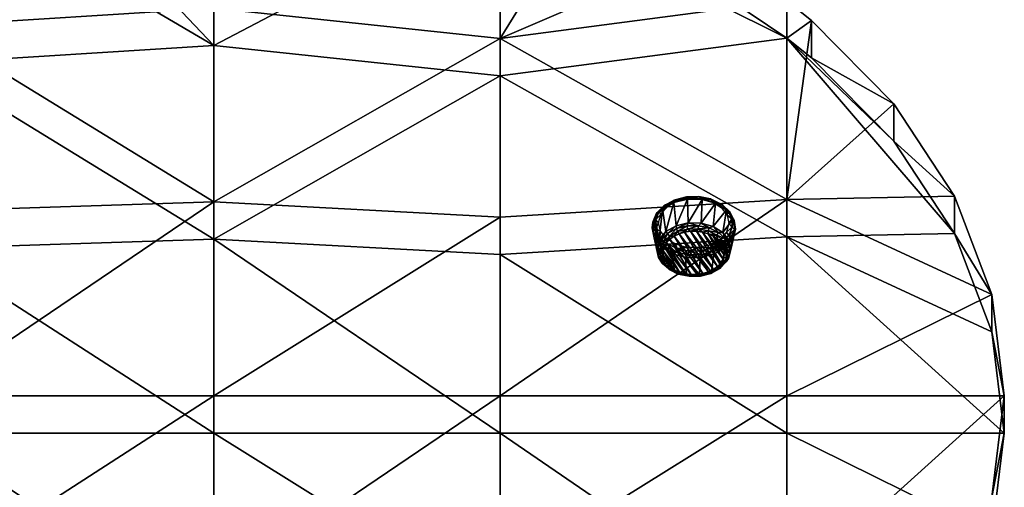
# Model space of a CAD drawing. Header units: millimetres. Extents: x -125 to 125, y -812 to 66.
# Tile 4 of 29: x -24 to 125, y -732 to -661. Entities that reach past the tile are written whole.
import ezdxf

# ---------------------------------------------------------------- set-up
doc = ezdxf.new("R2010")
doc.units = ezdxf.units.MM
doc.header["$LTSCALE"] = 52.148148
for name, color, linetype in [('38', 7, 'CONTINUOUS'), ('39', 7, 'CONTINUOUS'), ('40', 7, 'CONTINUOUS'), ('41', 7, 'CONTINUOUS'), ('56', 7, 'CONTINUOUS'), ('57', 7, 'CONTINUOUS'), ('58', 7, 'CONTINUOUS'), ('59', 7, 'CONTINUOUS'), ('60', 7, 'CONTINUOUS'), ('61', 7, 'CONTINUOUS'), ('62', 7, 'CONTINUOUS')]:
    doc.layers.add(name, color=color, linetype=linetype)

msp = doc.modelspace()

# ---------------------------------------------------------------- linework, layer by layer
at = {"layer": '38', "color": 253, "linetype": 'Continuous', "true_color": 0xa2afbf}
for points in [[(5.2, -635.52, -802.45), (5.2, -665.12, -772.85), (-21.71, -636.79, -801.18), (5.2, -635.52, -802.45)], [(5.2, -635.52, -802.45), (48.61, -642.4, -795.57), (5.2, -665.12, -772.85), (5.2, -635.52, -802.45)], [(-21.71, -636.79, -801.18), (5.2, -665.12, -772.85), (-38.22, -639.68, -798.29), (-21.71, -636.79, -801.18)], [(-38.22, -639.68, -798.29), (5.2, -665.12, -772.85), (-38.22, -667.89, -770.08), (-38.22, -639.68, -798.29)], [(48.61, -642.4, -795.57), (48.61, -669.75, -768.22), (5.2, -665.12, -772.85), (48.61, -642.4, -795.57)], [(80.35, -656.12, -781.85), (92.03, -664.02, -773.95), (48.61, -642.4, -795.57), (80.35, -656.12, -781.85)], [(48.61, -642.4, -795.57), (92.03, -664.02, -773.95), (48.61, -669.75, -768.22), (48.61, -642.4, -795.57)], [(5.2, -665.12, -772.85), (5.2, -694.48, -743.49), (-38.22, -667.89, -770.08), (5.2, -665.12, -772.85)], [(5.2, -665.12, -772.85), (48.61, -669.75, -768.22), (5.2, -694.48, -743.49), (5.2, -665.12, -772.85)], [(92.03, -664.02, -773.95), (92.03, -694.11, -743.86), (48.61, -669.75, -768.22), (92.03, -664.02, -773.95)], [(95.76, -667.02, -770.95), (108.25, -679.64, -758.33), (92.03, -664.02, -773.95), (95.76, -667.02, -770.95)], [(92.03, -664.02, -773.95), (117.46, -693.6, -744.37), (92.03, -694.11, -743.86), (92.03, -664.02, -773.95)], [(108.25, -679.64, -758.33), (117.46, -693.6, -744.37), (92.03, -664.02, -773.95), (108.25, -679.64, -758.33)], [(-38.22, -667.89, -770.08), (5.2, -694.48, -743.49), (-38.22, -695.86, -742.11), (-38.22, -667.89, -770.08)], [(48.61, -669.75, -768.22), (48.61, -696.79, -741.18), (5.2, -694.48, -743.49), (48.61, -669.75, -768.22)], [(48.61, -669.75, -768.22), (92.03, -694.11, -743.86), (48.61, -696.79, -741.18), (48.61, -669.75, -768.22)], [(117.46, -693.6, -744.37), (123.1, -708.48, -729.49), (92.03, -694.11, -743.86), (117.46, -693.6, -744.37)], [(5.2, -694.48, -743.49), (5.2, -723.83, -714.14), (-38.22, -695.86, -742.11), (5.2, -694.48, -743.49)], [(48.61, -696.79, -741.18), (48.61, -723.83, -714.14), (5.2, -694.48, -743.49), (48.61, -696.79, -741.18)], [(5.2, -694.48, -743.49), (48.61, -723.83, -714.14), (5.2, -723.83, -714.14), (5.2, -694.48, -743.49)], [(92.03, -694.11, -743.86), (92.03, -723.83, -714.14), (48.61, -696.79, -741.18), (92.03, -694.11, -743.86)], [(92.03, -694.11, -743.86), (125, -723.83, -714.14), (92.03, -723.83, -714.14), (92.03, -694.11, -743.86)], [(123.1, -708.48, -729.49), (125, -723.83, -714.14), (92.03, -694.11, -743.86), (123.1, -708.48, -729.49)], [(-38.22, -695.86, -742.11), (5.2, -723.83, -714.14), (-38.21, -723.83, -714.14), (-38.22, -695.86, -742.11)], [(48.61, -696.79, -741.18), (92.03, -723.83, -714.14), (48.61, -723.83, -714.14), (48.61, -696.79, -741.18)], [(5.2, -723.83, -714.14), (5.2, -753.19, -684.78), (-38.21, -723.83, -714.14), (5.2, -723.83, -714.14)], [(-38.21, -723.83, -714.14), (5.2, -753.19, -684.78), (-38.21, -751.81, -686.16), (-38.21, -723.83, -714.14)], [(48.61, -723.83, -714.14), (48.61, -750.88, -687.09), (5.2, -723.83, -714.14), (48.61, -723.83, -714.14)], [(5.2, -723.83, -714.14), (48.61, -750.88, -687.09), (5.2, -753.19, -684.78), (5.2, -723.83, -714.14)], [(48.61, -723.83, -714.14), (92.03, -753.56, -684.41), (48.61, -750.88, -687.09), (48.61, -723.83, -714.14)], [(92.03, -723.83, -714.14), (92.03, -753.56, -684.41), (48.61, -723.83, -714.14), (92.03, -723.83, -714.14)], [(92.03, -723.83, -714.14), (125, -723.83, -714.14), (123.1, -739.18, -698.79), (92.03, -723.83, -714.14)], [(92.03, -753.56, -684.41), (92.03, -723.83, -714.14), (123.1, -739.18, -698.79), (92.03, -753.56, -684.41)]]:
    msp.add_3dface(points, dxfattribs=at)
at = {"layer": '39', "color": 253, "linetype": 'Continuous', "true_color": 0xa2afbf}
for points in [[(-38.22, -662.23, -764.42), (5.2, -659.47, -767.19), (-38.22, -634.02, -792.63), (-38.22, -662.23, -764.42)], [(48.61, -664.09, -762.56), (48.61, -636.75, -789.91), (5.2, -659.47, -767.19), (48.61, -664.09, -762.56)], [(48.61, -636.75, -789.91), (48.61, -664.09, -762.56), (62.5, -641.63, -785.03), (48.61, -636.75, -789.91)], [(48.61, -664.09, -762.56), (80.35, -650.47, -776.19), (62.5, -641.63, -785.03), (48.61, -664.09, -762.56)], [(92.03, -658.36, -768.3), (80.35, -650.47, -776.19), (48.61, -664.09, -762.56), (92.03, -658.36, -768.3)], [(5.2, -688.82, -737.83), (5.2, -659.47, -767.19), (-38.22, -662.23, -764.42), (5.2, -688.82, -737.83)], [(5.2, -688.82, -737.83), (48.61, -664.09, -762.56), (5.2, -659.47, -767.19), (5.2, -688.82, -737.83)], [(92.03, -688.45, -738.21), (92.03, -658.36, -768.3), (48.61, -664.09, -762.56), (92.03, -688.45, -738.21)], [(92.03, -658.36, -768.3), (92.03, -688.45, -738.21), (95.76, -661.36, -765.29), (92.03, -658.36, -768.3)], [(-38.22, -690.2, -736.45), (5.2, -688.82, -737.83), (-38.22, -662.23, -764.42), (-38.22, -690.2, -736.45)], [(95.76, -661.36, -765.29), (92.03, -688.45, -738.21), (108.25, -673.98, -752.67), (95.76, -661.36, -765.29)], [(48.61, -691.13, -735.52), (48.61, -664.09, -762.56), (5.2, -688.82, -737.83), (48.61, -691.13, -735.52)], [(48.61, -691.13, -735.52), (92.03, -688.45, -738.21), (48.61, -664.09, -762.56), (48.61, -691.13, -735.52)], [(108.25, -673.98, -752.67), (92.03, -688.45, -738.21), (117.46, -687.95, -738.71), (108.25, -673.98, -752.67)], [(-38.21, -718.18, -708.48), (5.2, -688.82, -737.83), (-38.22, -690.2, -736.45), (-38.21, -718.18, -708.48)], [(5.2, -718.18, -708.48), (5.2, -688.82, -737.83), (-38.21, -718.18, -708.48), (5.2, -718.18, -708.48)], [(5.2, -718.18, -708.48), (48.61, -691.13, -735.52), (5.2, -688.82, -737.83), (5.2, -718.18, -708.48)], [(48.61, -718.18, -708.48), (92.03, -688.45, -738.21), (48.61, -691.13, -735.52), (48.61, -718.18, -708.48)], [(92.03, -718.18, -708.48), (92.03, -688.45, -738.21), (48.61, -718.18, -708.48), (92.03, -718.18, -708.48)], [(117.46, -687.95, -738.71), (92.03, -688.45, -738.21), (123.1, -702.83, -723.83), (117.46, -687.95, -738.71)], [(92.03, -688.45, -738.21), (92.03, -718.18, -708.48), (123.1, -702.83, -723.83), (92.03, -688.45, -738.21)], [(48.61, -718.18, -708.48), (48.61, -691.13, -735.52), (5.2, -718.18, -708.48), (48.61, -718.18, -708.48)], [(92.03, -718.18, -708.48), (125, -718.18, -708.48), (123.1, -702.83, -723.83), (92.03, -718.18, -708.48)], [(5.2, -747.53, -679.12), (5.2, -718.18, -708.48), (-38.21, -746.15, -680.51), (5.2, -747.53, -679.12)], [(-38.21, -746.15, -680.51), (5.2, -718.18, -708.48), (-38.21, -718.18, -708.48), (-38.21, -746.15, -680.51)], [(48.61, -745.22, -681.44), (48.61, -718.18, -708.48), (5.2, -747.53, -679.12), (48.61, -745.22, -681.44)], [(5.2, -747.53, -679.12), (48.61, -718.18, -708.48), (5.2, -718.18, -708.48), (5.2, -747.53, -679.12)], [(92.03, -747.9, -678.75), (92.03, -718.18, -708.48), (48.61, -745.22, -681.44), (92.03, -747.9, -678.75)], [(48.61, -745.22, -681.44), (92.03, -718.18, -708.48), (48.61, -718.18, -708.48), (48.61, -745.22, -681.44)], [(92.03, -747.9, -678.75), (125, -718.18, -708.48), (92.03, -718.18, -708.48), (92.03, -747.9, -678.75)], [(123.1, -733.52, -693.13), (125, -718.18, -708.48), (92.03, -747.9, -678.75), (123.1, -733.52, -693.13)]]:
    msp.add_3dface(points, dxfattribs=at)
at = {"layer": '40', "color": 253, "linetype": 'Continuous', "true_color": 0xa2afbf}
for points in [[(92.03, -664.02, -773.95), (80.35, -656.12, -781.85), (92.03, -658.36, -768.3), (92.03, -664.02, -773.95)], [(92.03, -664.02, -773.95), (92.03, -658.36, -768.3), (95.76, -661.36, -765.29), (92.03, -664.02, -773.95)], [(95.76, -667.02, -770.95), (92.03, -664.02, -773.95), (95.76, -661.36, -765.29), (95.76, -667.02, -770.95)], [(95.76, -667.02, -770.95), (95.76, -661.36, -765.29), (108.25, -673.98, -752.67), (95.76, -667.02, -770.95)], [(108.25, -679.64, -758.33), (95.76, -667.02, -770.95), (108.25, -673.98, -752.67), (108.25, -679.64, -758.33)], [(108.25, -679.64, -758.33), (108.25, -673.98, -752.67), (117.46, -687.95, -738.71), (108.25, -679.64, -758.33)], [(117.46, -693.6, -744.37), (108.25, -679.64, -758.33), (117.46, -687.95, -738.71), (117.46, -693.6, -744.37)], [(117.46, -693.6, -744.37), (117.46, -687.95, -738.71), (123.1, -702.83, -723.83), (117.46, -693.6, -744.37)], [(123.1, -708.48, -729.49), (117.46, -693.6, -744.37), (123.1, -702.83, -723.83), (123.1, -708.48, -729.49)], [(125, -718.18, -708.48), (123.1, -708.48, -729.49), (123.1, -702.83, -723.83), (125, -718.18, -708.48)], [(125, -723.83, -714.14), (123.1, -708.48, -729.49), (125, -718.18, -708.48), (125, -723.83, -714.14)]]:
    msp.add_3dface(points, dxfattribs=at)
at = {"layer": '41', "color": 253, "linetype": 'Continuous', "true_color": 0xa2afbf}
for points in [[(125, -723.83, -714.14), (125, -718.18, -708.48), (123.1, -733.52, -693.13), (125, -723.83, -714.14)], [(123.1, -739.18, -698.79), (125, -723.83, -714.14), (123.1, -733.52, -693.13), (123.1, -739.18, -698.79)]]:
    msp.add_3dface(points, dxfattribs=at)
at = {"layer": '56', "color": 11, "linetype": 'Continuous', "true_color": 0xf76e70}
for points in [[(74.97, -694.02, -753), (75.72, -693.66, -753.36), (79.33, -699.67, -747.35), (74.97, -694.02, -753)], [(76.56, -693.4, -753.62), (80.17, -699.42, -747.6), (75.72, -693.66, -753.36), (76.56, -693.4, -753.62)], [(75.72, -693.66, -753.36), (80.17, -699.42, -747.6), (79.33, -699.67, -747.35), (75.72, -693.66, -753.36)], [(77.45, -693.27, -753.75), (80.92, -699.06, -747.96), (76.56, -693.4, -753.62), (77.45, -693.27, -753.75)], [(80.92, -699.06, -747.96), (80.17, -699.42, -747.6), (76.56, -693.4, -753.62), (80.92, -699.06, -747.96)], [(81.56, -698.6, -748.42), (80.92, -699.06, -747.96), (77.45, -693.27, -753.75), (81.56, -698.6, -748.42)], [(78.36, -693.27, -753.75), (81.56, -698.6, -748.42), (77.45, -693.27, -753.75), (78.36, -693.27, -753.75)], [(82.06, -698.06, -748.96), (81.56, -698.6, -748.42), (78.36, -693.27, -753.75), (82.06, -698.06, -748.96)], [(79.25, -693.39, -753.63), (82.06, -698.06, -748.96), (78.36, -693.27, -753.75), (79.25, -693.39, -753.63)], [(80.1, -693.63, -753.39), (82.4, -697.47, -749.55), (79.25, -693.39, -753.63), (80.1, -693.63, -753.39)], [(82.4, -697.47, -749.55), (82.06, -698.06, -748.96), (79.25, -693.39, -753.63), (82.4, -697.47, -749.55)], [(80.86, -693.98, -753.04), (82.57, -696.83, -750.19), (80.1, -693.63, -753.39), (80.86, -693.98, -753.04)], [(82.57, -696.83, -750.19), (82.4, -697.47, -749.55), (80.1, -693.63, -753.39), (82.57, -696.83, -750.19)], [(73.49, -695.61, -751.41), (73.83, -695.01, -752.01), (76.63, -699.69, -747.33), (73.49, -695.61, -751.41)], [(73.83, -695.01, -752.01), (74.33, -694.48, -752.54), (77.53, -699.81, -747.21), (73.83, -695.01, -752.01)], [(76.63, -699.69, -747.33), (73.83, -695.01, -752.01), (77.53, -699.81, -747.21), (76.63, -699.69, -747.33)], [(74.33, -694.48, -752.54), (74.97, -694.02, -753), (78.44, -699.8, -747.22), (74.33, -694.48, -752.54)], [(77.53, -699.81, -747.21), (74.33, -694.48, -752.54), (78.44, -699.8, -747.22), (77.53, -699.81, -747.21)], [(78.44, -699.8, -747.22), (74.97, -694.02, -753), (79.33, -699.67, -747.35), (78.44, -699.8, -747.22)], [(81.51, -694.43, -752.59), (82.56, -696.19, -750.83), (80.86, -693.98, -753.04), (81.51, -694.43, -752.59)], [(82.56, -696.19, -750.83), (82.57, -696.83, -750.19), (80.86, -693.98, -753.04), (82.56, -696.19, -750.83)], [(82.02, -694.97, -752.05), (82.38, -695.56, -751.46), (81.51, -694.43, -752.59), (82.02, -694.97, -752.05)], [(82.38, -695.56, -751.46), (82.56, -696.19, -750.83), (81.51, -694.43, -752.59), (82.38, -695.56, -751.46)], [(73.32, -696.24, -750.78), (73.49, -695.61, -751.41), (75.79, -699.45, -747.57), (73.32, -696.24, -750.78)], [(75.03, -699.09, -747.93), (73.32, -696.24, -750.78), (75.79, -699.45, -747.57), (75.03, -699.09, -747.93)], [(73.33, -696.89, -750.13), (73.32, -696.24, -750.78), (75.03, -699.09, -747.93), (73.33, -696.89, -750.13)], [(75.79, -699.45, -747.57), (73.49, -695.61, -751.41), (76.63, -699.69, -747.33), (75.79, -699.45, -747.57)], [(74.38, -698.64, -748.38), (73.33, -696.89, -750.13), (75.03, -699.09, -747.93), (74.38, -698.64, -748.38)], [(73.51, -697.52, -749.5), (73.33, -696.89, -750.13), (74.38, -698.64, -748.38), (73.51, -697.52, -749.5)], [(73.87, -698.11, -748.91), (73.51, -697.52, -749.5), (74.38, -698.64, -748.38), (73.87, -698.11, -748.91)]]:
    msp.add_3dface(points, dxfattribs=at)
at = {"layer": '57', "color": 11, "linetype": 'Continuous', "true_color": 0xf76e70}
for points in [[(74.92, -688.91, -750.7), (77, -688.41, -751.19), (75.25, -692.44, -753.38), (74.92, -688.91, -750.7)], [(75.25, -692.44, -753.38), (77, -688.41, -751.19), (77.1, -692, -753.82), (75.25, -692.44, -753.38)], [(77, -688.41, -751.19), (79.19, -688.45, -751.15), (77.1, -692, -753.82), (77, -688.41, -751.19)], [(77.1, -692, -753.82), (79.19, -688.45, -751.15), (79.06, -692.04, -753.79), (77.1, -692, -753.82)], [(79.19, -688.45, -751.15), (81.24, -689.02, -750.59), (79.06, -692.04, -753.79), (79.19, -688.45, -751.15)], [(79.06, -692.04, -753.79), (81.24, -689.02, -750.59), (80.88, -692.54, -753.28), (79.06, -692.04, -753.79)], [(81.24, -689.02, -750.59), (82.88, -690.04, -749.56), (80.88, -692.54, -753.28), (81.24, -689.02, -750.59)], [(80.88, -692.54, -753.28), (82.88, -690.04, -749.56), (82.34, -693.46, -752.37), (80.88, -692.54, -753.28)], [(82.88, -690.04, -749.56), (83.93, -691.4, -748.2), (82.34, -693.46, -752.37), (82.88, -690.04, -749.56)], [(82.34, -693.46, -752.37), (83.93, -691.4, -748.2), (83.28, -694.67, -751.15), (82.34, -693.46, -752.37)], [(83.93, -691.4, -748.2), (84.26, -692.94, -746.66), (83.28, -694.67, -751.15), (83.93, -691.4, -748.2)], [(83.28, -694.67, -751.15), (84.26, -692.94, -746.66), (83.57, -696.04, -749.79), (83.28, -694.67, -751.15)], [(84.26, -692.94, -746.66), (83.83, -694.46, -745.14), (83.57, -696.04, -749.79), (84.26, -692.94, -746.66)], [(83.83, -694.46, -745.14), (82.68, -695.78, -743.82), (83.19, -697.39, -748.43), (83.83, -694.46, -745.14)], [(83.57, -696.04, -749.79), (83.83, -694.46, -745.14), (83.19, -697.39, -748.43), (83.57, -696.04, -749.79)], [(80.97, -696.75, -742.85), (80.64, -699.44, -746.39), (82.17, -698.57, -747.25), (80.97, -696.75, -742.85)], [(82.68, -695.78, -743.82), (80.97, -696.75, -742.85), (82.17, -698.57, -747.25), (82.68, -695.78, -743.82)], [(83.19, -697.39, -748.43), (82.68, -695.78, -743.82), (82.17, -698.57, -747.25), (83.19, -697.39, -748.43)]]:
    msp.add_3dface(points, dxfattribs=at)
at = {"layer": '58', "color": 11, "linetype": 'Continuous', "true_color": 0xf76e70}
for points in [[(73.2, -689.87, -749.73), (74.92, -688.91, -750.7), (73.72, -693.31, -752.52), (73.2, -689.87, -749.73)], [(74.92, -688.91, -750.7), (75.25, -692.44, -753.38), (73.72, -693.31, -752.52), (74.92, -688.91, -750.7)], [(72.06, -691.2, -748.4), (73.2, -689.87, -749.73), (72.7, -694.49, -751.34), (72.06, -691.2, -748.4)], [(72.7, -694.49, -751.34), (73.2, -689.87, -749.73), (73.72, -693.31, -752.52), (72.7, -694.49, -751.34)], [(71.63, -692.72, -746.88), (72.06, -691.2, -748.4), (72.31, -695.84, -749.98), (71.63, -692.72, -746.88)], [(72.31, -695.84, -749.98), (72.06, -691.2, -748.4), (72.7, -694.49, -751.34), (72.31, -695.84, -749.98)], [(72.61, -697.21, -748.61), (71.63, -692.72, -746.88), (72.31, -695.84, -749.98), (72.61, -697.21, -748.61)], [(71.95, -694.25, -745.35), (71.63, -692.72, -746.88), (72.61, -697.21, -748.61), (71.95, -694.25, -745.35)], [(73.54, -698.43, -747.4), (71.95, -694.25, -745.35), (72.61, -697.21, -748.61), (73.54, -698.43, -747.4)], [(73, -695.62, -743.98), (71.95, -694.25, -745.35), (73.54, -698.43, -747.4), (73, -695.62, -743.98)], [(74.65, -696.64, -742.96), (73, -695.62, -743.98), (75.01, -699.34, -746.48), (74.65, -696.64, -742.96)], [(75.01, -699.34, -746.48), (73, -695.62, -743.98), (73.54, -698.43, -747.4), (75.01, -699.34, -746.48)], [(76.69, -697.21, -742.39), (74.65, -696.64, -742.96), (76.83, -699.84, -745.98), (76.69, -697.21, -742.39)], [(76.83, -699.84, -745.98), (74.65, -696.64, -742.96), (75.01, -699.34, -746.48), (76.83, -699.84, -745.98)], [(80.64, -699.44, -746.39), (80.97, -696.75, -742.85), (78.89, -697.25, -742.35), (80.64, -699.44, -746.39)], [(78.89, -697.25, -742.35), (76.69, -697.21, -742.39), (78.79, -699.88, -745.95), (78.89, -697.25, -742.35)], [(78.79, -699.88, -745.95), (76.69, -697.21, -742.39), (76.83, -699.84, -745.98), (78.79, -699.88, -745.95)], [(80.64, -699.44, -746.39), (78.89, -697.25, -742.35), (78.79, -699.88, -745.95), (80.64, -699.44, -746.39)]]:
    msp.add_3dface(points, dxfattribs=at)
at = {"layer": '59', "color": 11, "linetype": 'Continuous', "true_color": 0xf76e70}
for points in [[(72.7, -694.49, -751.34), (73.72, -693.31, -752.52), (73.02, -694.59, -751.84), (72.7, -694.49, -751.34)], [(73.02, -694.59, -751.84), (73.72, -693.31, -752.52), (73.98, -693.6, -752.84), (73.02, -694.59, -751.84)], [(73.02, -694.59, -751.84), (73.98, -693.6, -752.84), (73.34, -694.92, -751.95), (73.02, -694.59, -751.84)], [(73.34, -694.92, -751.95), (73.98, -693.6, -752.84), (74.24, -693.98, -752.88), (73.34, -694.92, -751.95)], [(73.72, -693.31, -752.52), (75.25, -692.44, -753.38), (73.98, -693.6, -752.84), (73.72, -693.31, -752.52)], [(73.98, -693.6, -752.84), (75.25, -692.44, -753.38), (75.33, -692.86, -753.58), (73.98, -693.6, -752.84)], [(73.98, -693.6, -752.84), (75.33, -692.86, -753.58), (74.24, -693.98, -752.88), (73.98, -693.6, -752.84)], [(74.24, -693.98, -752.88), (75.33, -692.86, -753.58), (75.5, -693.3, -753.57), (74.24, -693.98, -752.88)], [(74.97, -694.02, -753), (74.24, -693.98, -752.88), (75.5, -693.3, -753.57), (74.97, -694.02, -753)], [(75.72, -693.66, -753.36), (74.97, -694.02, -753), (75.5, -693.3, -753.57), (75.72, -693.66, -753.36)], [(72.31, -695.84, -749.98), (72.7, -694.49, -751.34), (72.53, -695.75, -750.69), (72.31, -695.84, -749.98)], [(72.53, -695.75, -750.69), (72.7, -694.49, -751.34), (73.02, -694.59, -751.84), (72.53, -695.75, -750.69)], [(72.53, -695.75, -750.69), (73.02, -694.59, -751.84), (72.89, -696, -750.87), (72.53, -695.75, -750.69)], [(72.89, -696, -750.87), (73.02, -694.59, -751.84), (73.34, -694.92, -751.95), (72.89, -696, -750.87)], [(73.49, -695.61, -751.41), (72.89, -696, -750.87), (73.34, -694.92, -751.95), (73.49, -695.61, -751.41)], [(73.83, -695.01, -752.01), (73.34, -694.92, -751.95), (74.24, -693.98, -752.88), (73.83, -695.01, -752.01)], [(73.83, -695.01, -752.01), (73.49, -695.61, -751.41), (73.34, -694.92, -751.95), (73.83, -695.01, -752.01)], [(74.33, -694.48, -752.54), (73.83, -695.01, -752.01), (74.24, -693.98, -752.88), (74.33, -694.48, -752.54)], [(74.97, -694.02, -753), (74.33, -694.48, -752.54), (74.24, -693.98, -752.88), (74.97, -694.02, -753)], [(72.58, -696.96, -749.48), (72.31, -695.84, -749.98), (72.53, -695.75, -750.69), (72.58, -696.96, -749.48)], [(72.61, -697.21, -748.61), (72.31, -695.84, -749.98), (72.58, -696.96, -749.48), (72.61, -697.21, -748.61)], [(72.93, -697.12, -749.74), (72.53, -695.75, -750.69), (72.89, -696, -750.87), (72.93, -697.12, -749.74)], [(72.58, -696.96, -749.48), (72.53, -695.75, -750.69), (72.93, -697.12, -749.74), (72.58, -696.96, -749.48)], [(73.49, -695.61, -751.41), (73.32, -696.24, -750.78), (72.89, -696, -750.87), (73.49, -695.61, -751.41)], [(73.32, -696.24, -750.78), (73.33, -696.89, -750.13), (72.89, -696, -750.87), (73.32, -696.24, -750.78)], [(73.33, -696.89, -750.13), (72.93, -697.12, -749.74), (72.89, -696, -750.87), (73.33, -696.89, -750.13)], [(73.15, -698.09, -748.34), (72.61, -697.21, -748.61), (72.58, -696.96, -749.48), (73.15, -698.09, -748.34)], [(73.47, -698.19, -748.68), (72.58, -696.96, -749.48), (72.93, -697.12, -749.74), (73.47, -698.19, -748.68)], [(73.15, -698.09, -748.34), (72.58, -696.96, -749.48), (73.47, -698.19, -748.68), (73.15, -698.09, -748.34)], [(73.54, -698.43, -747.4), (72.61, -697.21, -748.61), (73.15, -698.09, -748.34), (73.54, -698.43, -747.4)], [(73.33, -696.89, -750.13), (73.51, -697.52, -749.5), (72.93, -697.12, -749.74), (73.33, -696.89, -750.13)], [(73.87, -698.11, -748.91), (73.47, -698.19, -748.68), (72.93, -697.12, -749.74), (73.87, -698.11, -748.91)], [(73.51, -697.52, -749.5), (73.87, -698.11, -748.91), (72.93, -697.12, -749.74), (73.51, -697.52, -749.5)], [(74.2, -699.05, -747.39), (73.54, -698.43, -747.4), (73.15, -698.09, -748.34), (74.2, -699.05, -747.39)], [(74.44, -699.08, -747.78), (73.15, -698.09, -748.34), (73.47, -698.19, -748.68), (74.44, -699.08, -747.78)], [(74.2, -699.05, -747.39), (73.15, -698.09, -748.34), (74.44, -699.08, -747.78), (74.2, -699.05, -747.39)], [(73.87, -698.11, -748.91), (74.38, -698.64, -748.38), (73.47, -698.19, -748.68), (73.87, -698.11, -748.91)], [(74.38, -698.64, -748.38), (74.44, -699.08, -747.78), (73.47, -698.19, -748.68), (74.38, -698.64, -748.38)], [(75.01, -699.34, -746.48), (73.54, -698.43, -747.4), (74.2, -699.05, -747.39), (75.01, -699.34, -746.48)], [(75.6, -699.73, -746.71), (74.2, -699.05, -747.39), (75.76, -699.72, -747.15), (75.6, -699.73, -746.71)], [(75.6, -699.73, -746.71), (75.01, -699.34, -746.48), (74.2, -699.05, -747.39), (75.6, -699.73, -746.71)], [(75.76, -699.72, -747.15), (74.2, -699.05, -747.39), (74.44, -699.08, -747.78), (75.76, -699.72, -747.15)], [(74.38, -698.64, -748.38), (75.03, -699.09, -747.93), (74.44, -699.08, -747.78), (74.38, -698.64, -748.38)], [(75.03, -699.09, -747.93), (75.79, -699.45, -747.57), (74.44, -699.08, -747.78), (75.03, -699.09, -747.93)], [(75.79, -699.45, -747.57), (75.76, -699.72, -747.15), (74.44, -699.08, -747.78), (75.79, -699.45, -747.57)], [(76.83, -699.84, -745.98), (75.01, -699.34, -746.48), (75.6, -699.73, -746.71), (76.83, -699.84, -745.98)], [(77.29, -700.04, -746.83), (75.6, -699.73, -746.71), (75.76, -699.72, -747.15), (77.29, -700.04, -746.83)], [(77.24, -700.07, -746.36), (75.6, -699.73, -746.71), (77.29, -700.04, -746.83), (77.24, -700.07, -746.36)], [(77.24, -700.07, -746.36), (76.83, -699.84, -745.98), (75.6, -699.73, -746.71), (77.24, -700.07, -746.36)], [(75.79, -699.45, -747.57), (76.63, -699.69, -747.33), (75.76, -699.72, -747.15), (75.79, -699.45, -747.57)], [(76.63, -699.69, -747.33), (77.29, -700.04, -746.83), (75.76, -699.72, -747.15), (76.63, -699.69, -747.33)], [(76.63, -699.69, -747.33), (77.53, -699.81, -747.21), (77.29, -700.04, -746.83), (76.63, -699.69, -747.33)], [(78.44, -699.8, -747.22), (79.33, -699.67, -747.35), (78.88, -700.01, -746.86), (78.44, -699.8, -747.22)], [(80.64, -699.44, -746.39), (78.79, -699.88, -745.95), (80.55, -699.63, -746.8), (80.64, -699.44, -746.39)], [(80.55, -699.63, -746.8), (78.79, -699.88, -745.95), (78.95, -700.04, -746.4), (80.55, -699.63, -746.8)], [(80.17, -699.42, -747.6), (80.38, -699.63, -747.24), (78.88, -700.01, -746.86), (80.17, -699.42, -747.6)], [(79.33, -699.67, -747.35), (80.17, -699.42, -747.6), (78.88, -700.01, -746.86), (79.33, -699.67, -747.35)], [(80.38, -699.63, -747.24), (78.95, -700.04, -746.4), (78.88, -700.01, -746.86), (80.38, -699.63, -747.24)], [(80.55, -699.63, -746.8), (78.95, -700.04, -746.4), (80.38, -699.63, -747.24), (80.55, -699.63, -746.8)], [(78.79, -699.88, -745.95), (76.83, -699.84, -745.98), (77.24, -700.07, -746.36), (78.79, -699.88, -745.95)], [(78.95, -700.04, -746.4), (78.79, -699.88, -745.95), (77.24, -700.07, -746.36), (78.95, -700.04, -746.4)], [(78.95, -700.04, -746.4), (77.24, -700.07, -746.36), (78.88, -700.01, -746.86), (78.95, -700.04, -746.4)], [(78.88, -700.01, -746.86), (77.24, -700.07, -746.36), (77.29, -700.04, -746.83), (78.88, -700.01, -746.86)], [(77.53, -699.81, -747.21), (78.44, -699.8, -747.22), (77.29, -700.04, -746.83), (77.53, -699.81, -747.21)], [(78.44, -699.8, -747.22), (78.88, -700.01, -746.86), (77.29, -700.04, -746.83), (78.44, -699.8, -747.22)]]:
    msp.add_3dface(points, dxfattribs=at)
at = {"layer": '60', "color": 11, "linetype": 'Continuous', "true_color": 0xf76e70}
for points in [[(75.25, -692.44, -753.38), (77.1, -692, -753.82), (75.33, -692.86, -753.58), (75.25, -692.44, -753.38)], [(75.33, -692.86, -753.58), (77.1, -692, -753.82), (76.94, -692.46, -753.98), (75.33, -692.86, -753.58)], [(76.94, -692.46, -753.98), (77.1, -692, -753.82), (78.65, -692.42, -754.01), (76.94, -692.46, -753.98)], [(77.1, -692, -753.82), (79.06, -692.04, -753.79), (78.65, -692.42, -754.01), (77.1, -692, -753.82)], [(78.65, -692.42, -754.01), (79.06, -692.04, -753.79), (80.28, -692.76, -753.67), (78.65, -692.42, -754.01)], [(79.06, -692.04, -753.79), (80.88, -692.54, -753.28), (80.28, -692.76, -753.67), (79.06, -692.04, -753.79)], [(75.5, -693.3, -753.57), (75.33, -692.86, -753.58), (76.94, -692.46, -753.98), (75.5, -693.3, -753.57)], [(75.5, -693.3, -753.57), (76.94, -692.46, -753.98), (77, -692.92, -753.95), (75.5, -693.3, -753.57)], [(75.72, -693.66, -753.36), (75.5, -693.3, -753.57), (77, -692.92, -753.95), (75.72, -693.66, -753.36)], [(76.56, -693.4, -753.62), (75.72, -693.66, -753.36), (77, -692.92, -753.95), (76.56, -693.4, -753.62)], [(77.45, -693.27, -753.75), (76.56, -693.4, -753.62), (77, -692.92, -753.95), (77.45, -693.27, -753.75)], [(76.94, -692.46, -753.98), (78.65, -692.42, -754.01), (77, -692.92, -753.95), (76.94, -692.46, -753.98)], [(77, -692.92, -753.95), (78.65, -692.42, -754.01), (78.6, -692.89, -753.98), (77, -692.92, -753.95)], [(77.45, -693.27, -753.75), (77, -692.92, -753.95), (78.6, -692.89, -753.98), (77.45, -693.27, -753.75)], [(78.36, -693.27, -753.75), (77.45, -693.27, -753.75), (78.6, -692.89, -753.98), (78.36, -693.27, -753.75)], [(79.25, -693.39, -753.63), (78.36, -693.27, -753.75), (78.6, -692.89, -753.98), (79.25, -693.39, -753.63)], [(78.65, -692.42, -754.01), (80.28, -692.76, -753.67), (78.6, -692.89, -753.98), (78.65, -692.42, -754.01)], [(78.6, -692.89, -753.98), (80.28, -692.76, -753.67), (80.13, -693.2, -753.66), (78.6, -692.89, -753.98)], [(79.25, -693.39, -753.63), (78.6, -692.89, -753.98), (80.13, -693.2, -753.66), (79.25, -693.39, -753.63)], [(80.1, -693.63, -753.39), (79.25, -693.39, -753.63), (80.13, -693.2, -753.66), (80.1, -693.63, -753.39)], [(80.1, -693.63, -753.39), (80.13, -693.2, -753.66), (81.45, -693.84, -753.02), (80.1, -693.63, -753.39)], [(80.86, -693.98, -753.04), (80.1, -693.63, -753.39), (81.45, -693.84, -753.02), (80.86, -693.98, -753.04)], [(80.28, -692.76, -753.67), (81.69, -693.44, -752.99), (80.13, -693.2, -753.66), (80.28, -692.76, -753.67)], [(80.13, -693.2, -753.66), (81.69, -693.44, -752.99), (81.45, -693.84, -753.02), (80.13, -693.2, -753.66)], [(80.28, -692.76, -753.67), (80.88, -692.54, -753.28), (81.69, -693.44, -752.99), (80.28, -692.76, -753.67)], [(80.88, -692.54, -753.28), (82.34, -693.46, -752.37), (81.69, -693.44, -752.99), (80.88, -692.54, -753.28)], [(81.69, -693.44, -752.99), (82.73, -694.4, -752.04), (81.45, -693.84, -753.02), (81.69, -693.44, -752.99)], [(81.69, -693.44, -752.99), (82.34, -693.46, -752.37), (82.73, -694.4, -752.04), (81.69, -693.44, -752.99)], [(82.34, -693.46, -752.37), (83.28, -694.67, -751.15), (82.73, -694.4, -752.04), (82.34, -693.46, -752.37)], [(81.51, -694.43, -752.59), (80.86, -693.98, -753.04), (81.45, -693.84, -753.02), (81.51, -694.43, -752.59)], [(81.45, -693.84, -753.02), (82.73, -694.4, -752.04), (82.42, -694.74, -752.13), (81.45, -693.84, -753.02)], [(81.51, -694.43, -752.59), (81.45, -693.84, -753.02), (82.42, -694.74, -752.13), (81.51, -694.43, -752.59)], [(82.02, -694.97, -752.05), (81.51, -694.43, -752.59), (82.42, -694.74, -752.13), (82.02, -694.97, -752.05)], [(82.02, -694.97, -752.05), (82.42, -694.74, -752.13), (82.95, -695.8, -751.07), (82.02, -694.97, -752.05)], [(82.38, -695.56, -751.46), (82.02, -694.97, -752.05), (82.95, -695.8, -751.07), (82.38, -695.56, -751.46)], [(82.73, -694.4, -752.04), (83.3, -695.54, -750.9), (82.42, -694.74, -752.13), (82.73, -694.4, -752.04)], [(82.42, -694.74, -752.13), (83.3, -695.54, -750.9), (82.95, -695.8, -751.07), (82.42, -694.74, -752.13)], [(82.73, -694.4, -752.04), (83.28, -694.67, -751.15), (83.3, -695.54, -750.9), (82.73, -694.4, -752.04)], [(83.28, -694.67, -751.15), (83.57, -696.04, -749.79), (83.3, -695.54, -750.9), (83.28, -694.67, -751.15)], [(82.56, -696.19, -750.83), (82.38, -695.56, -751.46), (82.95, -695.8, -751.07), (82.56, -696.19, -750.83)], [(82.56, -696.19, -750.83), (82.95, -695.8, -751.07), (83, -696.93, -749.94), (82.56, -696.19, -750.83)], [(82.57, -696.83, -750.19), (82.56, -696.19, -750.83), (83, -696.93, -749.94), (82.57, -696.83, -750.19)], [(83.35, -696.74, -749.69), (82.87, -697.9, -748.54), (83, -696.93, -749.94), (83.35, -696.74, -749.69)], [(83.35, -696.74, -749.69), (83.19, -697.39, -748.43), (82.87, -697.9, -748.54), (83.35, -696.74, -749.69)], [(83.3, -695.54, -750.9), (83.35, -696.74, -749.69), (82.95, -695.8, -751.07), (83.3, -695.54, -750.9)], [(82.95, -695.8, -751.07), (83.35, -696.74, -749.69), (83, -696.93, -749.94), (82.95, -695.8, -751.07)], [(83.57, -696.04, -749.79), (83.19, -697.39, -748.43), (83.35, -696.74, -749.69), (83.57, -696.04, -749.79)], [(83.3, -695.54, -750.9), (83.57, -696.04, -749.79), (83.35, -696.74, -749.69), (83.3, -695.54, -750.9)], [(81.56, -698.6, -748.42), (82.06, -698.06, -748.96), (81.65, -698.94, -747.93), (81.56, -698.6, -748.42)], [(82.55, -698.01, -748.86), (81.91, -698.9, -747.54), (81.65, -698.94, -747.93), (82.55, -698.01, -748.86)], [(82.06, -698.06, -748.96), (82.55, -698.01, -748.86), (81.65, -698.94, -747.93), (82.06, -698.06, -748.96)], [(82.87, -697.9, -748.54), (81.91, -698.9, -747.54), (82.55, -698.01, -748.86), (82.87, -697.9, -748.54)], [(82.87, -697.9, -748.54), (82.17, -698.57, -747.25), (81.91, -698.9, -747.54), (82.87, -697.9, -748.54)], [(82.06, -698.06, -748.96), (82.4, -697.47, -749.55), (82.55, -698.01, -748.86), (82.06, -698.06, -748.96)], [(83.19, -697.39, -748.43), (82.17, -698.57, -747.25), (82.87, -697.9, -748.54), (83.19, -697.39, -748.43)], [(82.4, -697.47, -749.55), (82.57, -696.83, -750.19), (83, -696.93, -749.94), (82.4, -697.47, -749.55)], [(82.4, -697.47, -749.55), (83, -696.93, -749.94), (82.55, -698.01, -748.86), (82.4, -697.47, -749.55)], [(83, -696.93, -749.94), (82.87, -697.9, -748.54), (82.55, -698.01, -748.86), (83, -696.93, -749.94)], [(80.17, -699.42, -747.6), (80.92, -699.06, -747.96), (80.38, -699.63, -747.24), (80.17, -699.42, -747.6)], [(80.55, -699.63, -746.8), (80.38, -699.63, -747.24), (81.65, -698.94, -747.93), (80.55, -699.63, -746.8)], [(80.38, -699.63, -747.24), (80.92, -699.06, -747.96), (81.65, -698.94, -747.93), (80.38, -699.63, -747.24)], [(81.91, -698.9, -747.54), (80.55, -699.63, -746.8), (81.65, -698.94, -747.93), (81.91, -698.9, -747.54)], [(80.64, -699.44, -746.39), (80.55, -699.63, -746.8), (81.91, -698.9, -747.54), (80.64, -699.44, -746.39)], [(82.17, -698.57, -747.25), (80.64, -699.44, -746.39), (81.91, -698.9, -747.54), (82.17, -698.57, -747.25)], [(80.92, -699.06, -747.96), (81.56, -698.6, -748.42), (81.65, -698.94, -747.93), (80.92, -699.06, -747.96)]]:
    msp.add_3dface(points, dxfattribs=at)
at = {"layer": '61', "color": 11, "linetype": 'Continuous', "true_color": 0xf76e70}
for points in [[(77, -688.41, -751.19), (74.92, -688.91, -750.7), (76.79, -688.09, -750.72), (77, -688.41, -751.19)], [(74.92, -688.91, -750.7), (74.95, -688.56, -750.25), (76.79, -688.09, -750.72), (74.92, -688.91, -750.7)], [(75.13, -688.48, -749.72), (76.86, -688.04, -750.15), (74.95, -688.56, -750.25), (75.13, -688.48, -749.72)], [(74.95, -688.56, -750.25), (76.86, -688.04, -750.15), (76.79, -688.09, -750.72), (74.95, -688.56, -750.25)], [(75.13, -688.48, -749.72), (77.15, -688.29, -749.68), (76.86, -688.04, -750.15), (75.13, -688.48, -749.72)], [(75.39, -688.7, -749.27), (77.15, -688.29, -749.68), (75.13, -688.48, -749.72), (75.39, -688.7, -749.27)], [(76.79, -688.09, -750.72), (78.7, -688.01, -750.19), (78.75, -688.05, -750.75), (76.79, -688.09, -750.72)], [(76.86, -688.04, -750.15), (78.7, -688.01, -750.19), (76.79, -688.09, -750.72), (76.86, -688.04, -750.15)], [(77, -688.41, -751.19), (76.79, -688.09, -750.72), (78.75, -688.05, -750.75), (77, -688.41, -751.19)], [(76.86, -688.04, -750.15), (77.15, -688.29, -749.68), (78.7, -688.01, -750.19), (76.86, -688.04, -750.15)], [(79.19, -688.45, -751.15), (77, -688.41, -751.19), (78.75, -688.05, -750.75), (79.19, -688.45, -751.15)], [(77.15, -688.29, -749.68), (79, -688.32, -749.65), (78.7, -688.01, -750.19), (77.15, -688.29, -749.68)], [(78.7, -688.01, -750.19), (80.46, -688.37, -749.82), (78.75, -688.05, -750.75), (78.7, -688.01, -750.19)], [(78.7, -688.01, -750.19), (79, -688.32, -749.65), (80.46, -688.37, -749.82), (78.7, -688.01, -750.19)], [(78.75, -688.05, -750.75), (80.46, -688.37, -749.82), (80.62, -688.44, -750.36), (78.75, -688.05, -750.75)], [(79.19, -688.45, -751.15), (78.75, -688.05, -750.75), (80.62, -688.44, -750.36), (79.19, -688.45, -751.15)], [(79, -688.32, -749.65), (80.72, -688.8, -749.17), (80.46, -688.37, -749.82), (79, -688.32, -749.65)], [(81.24, -689.02, -750.59), (79.19, -688.45, -751.15), (80.62, -688.44, -750.36), (81.24, -689.02, -750.59)], [(80.46, -688.37, -749.82), (81.98, -689.11, -749.09), (80.62, -688.44, -750.36), (80.46, -688.37, -749.82)], [(80.46, -688.37, -749.82), (80.72, -688.8, -749.17), (81.98, -689.11, -749.09), (80.46, -688.37, -749.82)], [(80.62, -688.44, -750.36), (81.98, -689.11, -749.09), (82.23, -689.22, -749.58), (80.62, -688.44, -750.36)], [(81.24, -689.02, -750.59), (80.62, -688.44, -750.36), (82.23, -689.22, -749.58), (81.24, -689.02, -750.59)], [(80.72, -688.8, -749.17), (82.11, -689.66, -748.31), (81.98, -689.11, -749.09), (80.72, -688.8, -749.17)], [(82.88, -690.04, -749.56), (81.24, -689.02, -750.59), (82.23, -689.22, -749.58), (82.88, -690.04, -749.56)], [(81.98, -689.11, -749.09), (83.1, -690.14, -748.06), (82.23, -689.22, -749.58), (81.98, -689.11, -749.09)], [(81.98, -689.11, -749.09), (82.11, -689.66, -748.31), (83.1, -690.14, -748.06), (81.98, -689.11, -749.09)], [(82.23, -689.22, -749.58), (83.1, -690.14, -748.06), (83.43, -690.32, -748.49), (82.23, -689.22, -749.58)], [(82.88, -690.04, -749.56), (82.23, -689.22, -749.58), (83.43, -690.32, -748.49), (82.88, -690.04, -749.56)], [(82.11, -689.66, -748.31), (83, -690.81, -747.16), (83.1, -690.14, -748.06), (82.11, -689.66, -748.31)], [(83.93, -691.4, -748.2), (82.88, -690.04, -749.56), (83.43, -690.32, -748.49), (83.93, -691.4, -748.2)], [(83.1, -690.14, -748.06), (83, -690.81, -747.16), (83.72, -691.36, -746.83), (83.1, -690.14, -748.06)], [(83, -690.81, -747.16), (83.27, -692.1, -745.86), (83.72, -691.36, -746.83), (83, -690.81, -747.16)], [(83.1, -690.14, -748.06), (83.72, -691.36, -746.83), (83.43, -690.32, -748.49), (83.1, -690.14, -748.06)], [(83.43, -690.32, -748.49), (83.72, -691.36, -746.83), (84.08, -691.62, -747.19), (83.43, -690.32, -748.49)], [(83.93, -691.4, -748.2), (83.43, -690.32, -748.49), (84.08, -691.62, -747.19), (83.93, -691.4, -748.2)], [(83.27, -692.1, -745.86), (82.91, -693.39, -744.58), (83.77, -692.66, -745.53), (83.27, -692.1, -745.86)], [(83.72, -691.36, -746.83), (83.27, -692.1, -745.86), (83.77, -692.66, -745.53), (83.72, -691.36, -746.83)], [(83.72, -691.36, -746.83), (83.77, -692.66, -745.53), (84.08, -691.62, -747.19), (83.72, -691.36, -746.83)], [(84.08, -691.62, -747.19), (83.77, -692.66, -745.53), (84.14, -693, -745.81), (84.08, -691.62, -747.19)], [(84.26, -692.94, -746.66), (83.93, -691.4, -748.2), (84.08, -691.62, -747.19), (84.26, -692.94, -746.66)], [(84.26, -692.94, -746.66), (84.08, -691.62, -747.19), (84.14, -693, -745.81), (84.26, -692.94, -746.66)], [(82.91, -693.39, -744.58), (81.94, -694.51, -743.46), (83.25, -693.91, -744.29), (82.91, -693.39, -744.58)], [(83.77, -692.66, -745.53), (82.91, -693.39, -744.58), (83.25, -693.91, -744.29), (83.77, -692.66, -745.53)], [(83.77, -692.66, -745.53), (83.25, -693.91, -744.29), (84.14, -693, -745.81), (83.77, -692.66, -745.53)], [(84.14, -693, -745.81), (83.25, -693.91, -744.29), (83.58, -694.33, -744.48), (84.14, -693, -745.81)], [(83.83, -694.46, -745.14), (84.14, -693, -745.81), (83.58, -694.33, -744.48), (83.83, -694.46, -745.14)], [(83.83, -694.46, -745.14), (84.26, -692.94, -746.66), (84.14, -693, -745.81), (83.83, -694.46, -745.14)], [(81.94, -694.51, -743.46), (80.5, -695.32, -742.65), (82.21, -694.98, -743.22), (81.94, -694.51, -743.46)], [(82.21, -694.98, -743.22), (80.5, -695.32, -742.65), (80.76, -695.77, -742.42), (82.21, -694.98, -743.22)], [(82.21, -694.98, -743.22), (80.76, -695.77, -742.42), (82.48, -695.47, -743.34), (82.21, -694.98, -743.22)], [(83.25, -693.91, -744.29), (81.94, -694.51, -743.46), (82.21, -694.98, -743.22), (83.25, -693.91, -744.29)], [(83.25, -693.91, -744.29), (82.21, -694.98, -743.22), (83.58, -694.33, -744.48), (83.25, -693.91, -744.29)], [(83.58, -694.33, -744.48), (82.21, -694.98, -743.22), (82.48, -695.47, -743.34), (83.58, -694.33, -744.48)], [(82.68, -695.78, -743.82), (83.58, -694.33, -744.48), (82.48, -695.47, -743.34), (82.68, -695.78, -743.82)], [(82.68, -695.78, -743.82), (83.83, -694.46, -745.14), (83.58, -694.33, -744.48), (82.68, -695.78, -743.82)], [(82.48, -695.47, -743.34), (80.76, -695.77, -742.42), (80.93, -696.31, -742.5), (82.48, -695.47, -743.34)], [(82.68, -695.78, -743.82), (82.48, -695.47, -743.34), (80.93, -696.31, -742.5), (82.68, -695.78, -743.82)], [(80.97, -696.75, -742.85), (82.68, -695.78, -743.82), (80.93, -696.31, -742.5), (80.97, -696.75, -742.85)]]:
    msp.add_3dface(points, dxfattribs=at)
at = {"layer": '62', "color": 11, "linetype": 'Continuous', "true_color": 0xf76e70}
for points in [[(72.3, -690.54, -748.27), (73.67, -689.27, -748.92), (73.41, -689.4, -749.41), (72.3, -690.54, -748.27)], [(72.64, -690.35, -747.85), (73.67, -689.27, -748.92), (72.3, -690.54, -748.27), (72.64, -690.35, -747.85)], [(72.64, -690.35, -747.85), (73.94, -689.52, -748.45), (73.67, -689.27, -748.92), (72.64, -690.35, -747.85)], [(74.92, -688.91, -750.7), (73.2, -689.87, -749.73), (74.95, -688.56, -750.25), (74.92, -688.91, -750.7)], [(74.95, -688.56, -750.25), (73.2, -689.87, -749.73), (73.41, -689.4, -749.41), (74.95, -688.56, -750.25)], [(73.67, -689.27, -748.92), (75.13, -688.48, -749.72), (73.41, -689.4, -749.41), (73.67, -689.27, -748.92)], [(75.13, -688.48, -749.72), (74.95, -688.56, -750.25), (73.41, -689.4, -749.41), (75.13, -688.48, -749.72)], [(75.39, -688.7, -749.27), (75.13, -688.48, -749.72), (73.67, -689.27, -748.92), (75.39, -688.7, -749.27)], [(73.94, -689.52, -748.45), (75.39, -688.7, -749.27), (73.67, -689.27, -748.92), (73.94, -689.52, -748.45)], [(71.75, -691.86, -746.94), (72.64, -690.35, -747.85), (72.3, -690.54, -748.27), (71.75, -691.86, -746.94)], [(72.12, -691.59, -746.6), (72.64, -690.35, -747.85), (71.75, -691.86, -746.94), (72.12, -691.59, -746.6)], [(72.06, -691.2, -748.4), (71.75, -691.86, -746.94), (72.3, -690.54, -748.27), (72.06, -691.2, -748.4)], [(73.2, -689.87, -749.73), (72.06, -691.2, -748.4), (72.3, -690.54, -748.27), (73.2, -689.87, -749.73)], [(72.12, -691.59, -746.6), (72.98, -690.64, -747.33), (72.64, -690.35, -747.85), (72.12, -691.59, -746.6)], [(72.61, -691.92, -746.05), (72.98, -690.64, -747.33), (72.12, -691.59, -746.6), (72.61, -691.92, -746.05)], [(73.2, -689.87, -749.73), (72.3, -690.54, -748.27), (73.41, -689.4, -749.41), (73.2, -689.87, -749.73)], [(72.98, -690.64, -747.33), (73.94, -689.52, -748.45), (72.64, -690.35, -747.85), (72.98, -690.64, -747.33)], [(72.06, -691.2, -748.4), (71.63, -692.72, -746.88), (71.75, -691.86, -746.94), (72.06, -691.2, -748.4)], [(71.63, -692.72, -746.88), (71.8, -693.24, -745.56), (71.75, -691.86, -746.94), (71.63, -692.72, -746.88)], [(71.8, -693.24, -745.56), (72.12, -691.59, -746.6), (71.75, -691.86, -746.94), (71.8, -693.24, -745.56)], [(72.17, -692.89, -745.31), (72.12, -691.59, -746.6), (71.8, -693.24, -745.56), (72.17, -692.89, -745.31)], [(72.17, -692.89, -745.31), (72.61, -691.92, -746.05), (72.12, -691.59, -746.6), (72.17, -692.89, -745.31)], [(72.89, -693.22, -744.75), (72.61, -691.92, -746.05), (72.17, -692.89, -745.31), (72.89, -693.22, -744.75)], [(71.63, -692.72, -746.88), (71.95, -694.25, -745.35), (71.8, -693.24, -745.56), (71.63, -692.72, -746.88)], [(72.46, -694.55, -744.26), (72.17, -692.89, -745.31), (71.8, -693.24, -745.56), (72.46, -694.55, -744.26)], [(71.95, -694.25, -745.35), (72.46, -694.55, -744.26), (71.8, -693.24, -745.56), (71.95, -694.25, -745.35)], [(72.78, -694.12, -744.08), (72.89, -693.22, -744.75), (72.17, -692.89, -745.31), (72.78, -694.12, -744.08)], [(72.78, -694.12, -744.08), (72.17, -692.89, -745.31), (72.46, -694.55, -744.26), (72.78, -694.12, -744.08)], [(73.78, -694.37, -743.6), (72.89, -693.22, -744.75), (72.78, -694.12, -744.08), (73.78, -694.37, -743.6)], [(71.95, -694.25, -745.35), (73, -695.62, -743.98), (72.46, -694.55, -744.26), (71.95, -694.25, -745.35)], [(73.65, -695.64, -743.17), (72.78, -694.12, -744.08), (72.46, -694.55, -744.26), (73.65, -695.64, -743.17)], [(73, -695.62, -743.98), (73.65, -695.64, -743.17), (72.46, -694.55, -744.26), (73, -695.62, -743.98)], [(73.91, -695.15, -743.05), (73.78, -694.37, -743.6), (72.78, -694.12, -744.08), (73.91, -695.15, -743.05)], [(73.91, -695.15, -743.05), (72.78, -694.12, -744.08), (73.65, -695.64, -743.17), (73.91, -695.15, -743.05)], [(75.26, -696.42, -742.39), (73.91, -695.15, -743.05), (73.65, -695.64, -743.17), (75.26, -696.42, -742.39)], [(75.16, -695.23, -742.74), (73.78, -694.37, -743.6), (73.91, -695.15, -743.05), (75.16, -695.23, -742.74)], [(75.42, -695.88, -742.32), (75.16, -695.23, -742.74), (73.91, -695.15, -743.05), (75.42, -695.88, -742.32)], [(75.42, -695.88, -742.32), (73.91, -695.15, -743.05), (75.26, -696.42, -742.39), (75.42, -695.88, -742.32)], [(76.89, -695.71, -742.26), (75.16, -695.23, -742.74), (75.42, -695.88, -742.32), (76.89, -695.71, -742.26)], [(73, -695.62, -743.98), (74.65, -696.64, -742.96), (73.65, -695.64, -743.17), (73, -695.62, -743.98)], [(74.65, -696.64, -742.96), (75.26, -696.42, -742.39), (73.65, -695.64, -743.17), (74.65, -696.64, -742.96)], [(74.65, -696.64, -742.96), (76.69, -697.21, -742.39), (75.26, -696.42, -742.39), (74.65, -696.64, -742.96)], [(77.14, -696.81, -742), (75.42, -695.88, -742.32), (75.26, -696.42, -742.39), (77.14, -696.81, -742)], [(76.69, -697.21, -742.39), (77.14, -696.81, -742), (75.26, -696.42, -742.39), (76.69, -697.21, -742.39)], [(77.19, -696.25, -741.95), (76.89, -695.71, -742.26), (75.42, -695.88, -742.32), (77.19, -696.25, -741.95)], [(77.19, -696.25, -741.95), (75.42, -695.88, -742.32), (77.14, -696.81, -742), (77.19, -696.25, -741.95)], [(78.74, -695.74, -742.23), (76.89, -695.71, -742.26), (77.19, -696.25, -741.95), (78.74, -695.74, -742.23)], [(79.09, -696.77, -742.03), (77.19, -696.25, -741.95), (77.14, -696.81, -742), (79.09, -696.77, -742.03)], [(78.89, -697.25, -742.35), (79.09, -696.77, -742.03), (77.14, -696.81, -742), (78.89, -697.25, -742.35)], [(79.02, -696.21, -741.99), (78.74, -695.74, -742.23), (77.19, -696.25, -741.95), (79.02, -696.21, -741.99)], [(79.02, -696.21, -741.99), (77.19, -696.25, -741.95), (79.09, -696.77, -742.03), (79.02, -696.21, -741.99)], [(80.76, -695.77, -742.42), (80.5, -695.32, -742.65), (78.74, -695.74, -742.23), (80.76, -695.77, -742.42)], [(80.76, -695.77, -742.42), (78.74, -695.74, -742.23), (79.02, -696.21, -741.99), (80.76, -695.77, -742.42)], [(78.89, -697.25, -742.35), (80.97, -696.75, -742.85), (79.09, -696.77, -742.03), (78.89, -697.25, -742.35)], [(80.93, -696.31, -742.5), (80.76, -695.77, -742.42), (79.02, -696.21, -741.99), (80.93, -696.31, -742.5)], [(80.93, -696.31, -742.5), (79.02, -696.21, -741.99), (79.09, -696.77, -742.03), (80.93, -696.31, -742.5)], [(80.97, -696.75, -742.85), (80.93, -696.31, -742.5), (79.09, -696.77, -742.03), (80.97, -696.75, -742.85)], [(76.69, -697.21, -742.39), (78.89, -697.25, -742.35), (77.14, -696.81, -742), (76.69, -697.21, -742.39)]]:
    msp.add_3dface(points, dxfattribs=at)

doc.saveas('drawing.dxf')
